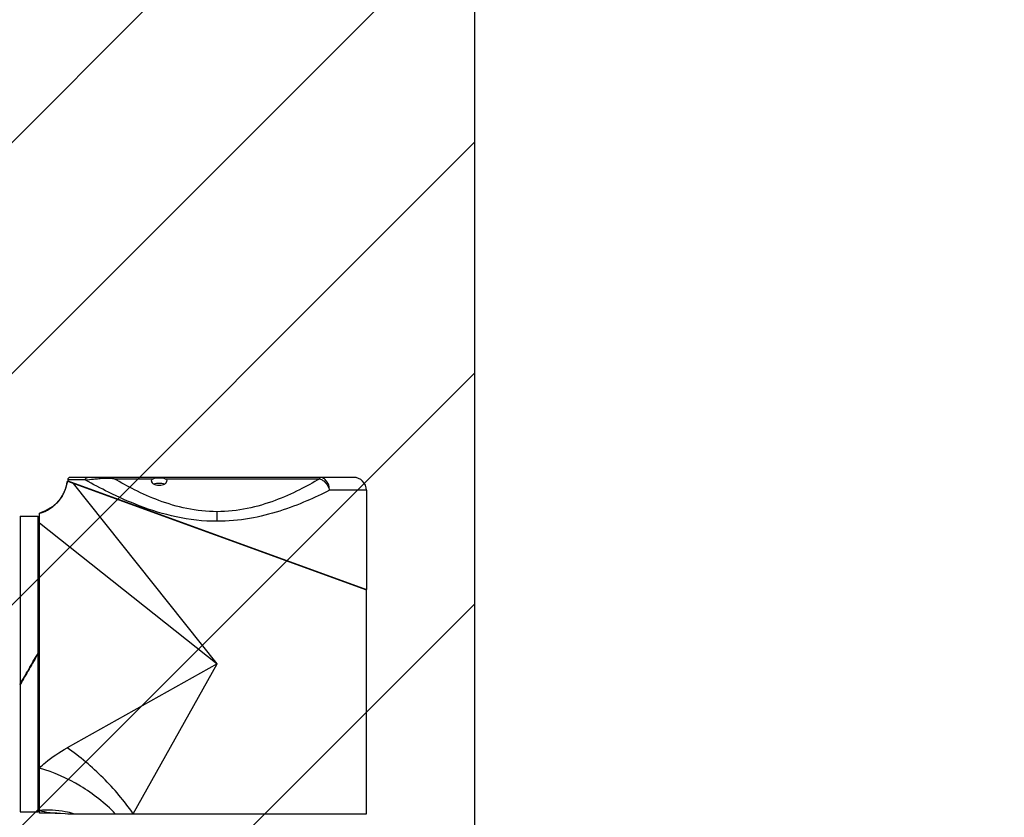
# Model space of a CAD drawing. Header units: millimetres. Extents: x 32 to 6688, y 67 to 4720.
# Tile 9 of 29: x 1863 to 2246, y 1534 to 1844. Entities that reach past the tile are written whole.
import ezdxf

# ---------------------------------------------------------------- set-up
doc = ezdxf.new("R2010")
doc.units = ezdxf.units.MM
for name, color, linetype in [('COVER_M_PBL165', 7, 'Continuous'), ('HOLDER_M_PBL159', 7, 'Continuous'), ('MODULE_M_ABL158', 7, 'Continuous'), ('new_view_15_VBL148', 7, 'Continuous'), ('RING_M_PBL161', 7, 'Continuous')]:
    doc.layers.add(name, color=color, linetype=linetype)

# ---------------------------------------------------------------- blocks, each defined once
blk = doc.blocks.new('HOLDER_M_PBL159', base_point=(683.26, 904.42))
at = {"layer": 'HOLDER_M_PBL159', "color": 7}
for p, q in [((630.63, 969.04), (746.76, 926.79)), ((619.76, 839.99), (619.76, 956.54)), ((746.76, 839.79), (746.76, 926.79)), ((626.5, 839.99), (619.76, 839.99)), ((630.79, 839.79), (746.76, 839.79))]:
    blk.add_line(p, q, dxfattribs=at)
at = {"layer": 'HOLDER_M_PBL159', "color": 2}
for p, q in [((688.76, 897.99), (632.99, 968.18)), ((619.76, 952.82), (688.76, 897.99)), ((688.76, 897.99), (630.56, 865.38)), ((656.15, 839.79), (688.76, 897.99))]:
    blk.add_line(p, q, dxfattribs=at)
at = {"layer": 'HOLDER_M_PBL159', "color": 7}
for points in [[(630.63, 969.04), (630.55, 968.52), (629.83, 965.79), (628.61, 963.25), (626.93, 960.98), (624.85, 959.06), (622.46, 957.57), (619.76, 956.54)], [(626.5, 839.99), (627.94, 839.97), (629.75, 839.88), (630.79, 839.79)]]:
    blk.add_lwpolyline(points, dxfattribs=at)
at = {"layer": 'HOLDER_M_PBL159', "color": 2}
for centre, radius, start, end in [((615.74, 971), 15.02, 345.4846, 352.5081), ((615.76, 970.99), 15, 329.6609, 334.8517), ((615.76, 971), 15, 334.8519, 340.5335), ((615.76, 970.99), 15, 340.5411, 345.4889), ((615.74, 971.01), 15.02, 312.1857, 318.7315), ((615.76, 970.99), 14.99, 318.74, 323.7226), ((615.74, 971.01), 15.03, 323.7221, 329.6549), ((615.78, 970.9), 14.91, 285.4656, 285.6672), ((615.74, 971.04), 15.04, 285.6821, 296.6662), ((615.77, 970.97), 14.97, 296.6779, 299.9475), ((615.75, 971.01), 15.02, 299.9503, 307.7276), ((615.76, 971), 15, 307.7356, 312.1862)]:
    blk.add_arc(centre, radius, start, end, dxfattribs=at)
for points, knots in [([(619.76, 857.53), (620.51, 858.27), (623.84, 861.25), (627.59, 863.72), (630.56, 865.38)], [0, 0, 0, 0, 0.236441, 1, 1, 1, 1]), ([(656.15, 839.79), (652.73, 844.79), (644.86, 854.1), (635.56, 861.96), (630.56, 865.38)], [0, 0, 0, 0, 0.499996, 1, 1, 1, 1]), ([(649.25, 839.79), (645.24, 843.93), (636.01, 851.13), (625.33, 855.9), (619.76, 857.53)], [0, 0, 0, 0, 0.498053, 1, 1, 1, 1]), ([(633.06, 839.79), (631.99, 840.09), (627.63, 841.07), (623.11, 841.32), (619.76, 841.09)], [0, 0, 0, 0, 0.248874, 1, 1, 1, 1]), ([(619.76, 841.09), (620.98, 840.71), (622.86, 840.33), (625.13, 840.1), (626.13, 840.01), (626.5, 839.99)], [0, 0, 0, 0, 0.560649, 0.837663, 1, 1, 1, 1])]:
    blk.add_open_spline(points, degree=3, knots=knots, dxfattribs=at)
blk = doc.blocks.new('COVER_M_PBL165', base_point=(688.76, 948.74))
at = {"layer": 'COVER_M_PBL165', "color": 7}
for p, q in [((630.75, 969.1), (746.77, 926.99)), ((630.76, 969.49), (630.76, 969.09)), ((741.76, 970.49), (631.76, 970.49)), ((632.86, 968.33), (632.86, 968.23)), ((746.76, 965.49), (746.76, 926.99)), ((744.66, 927.76), (744.66, 927.56))]:
    blk.add_line(p, q, dxfattribs=at)
at = {"layer": 'COVER_M_PBL165', "color": 2}
for p, q in [((637.61, 969.49), (630.76, 969.49)), ((648.85, 969.99), (663.95, 969.99)), ((668.57, 969.99), (728.67, 969.99)), ((728.67, 969.99), (728.67, 970.49)), ((746.76, 965.49), (732.44, 965.49)), ((688.76, 953.42), (688.76, 957.16))]:
    blk.add_line(p, q, dxfattribs=at)
at = {"layer": 'COVER_M_PBL165', "color": 7}
for centre, radius, start, end in [((631.76, 969.49), 1, 90, 180), ((741.76, 965.49), 5, 0, 90)]:
    blk.add_arc(centre, radius, start, end, dxfattribs=at)
at = {"layer": 'COVER_M_PBL165', "color": 2}
for points, knots in [([(637.61, 969.49), (637.61, 969.75), (637.77, 970.25), (638.26, 970.49), (638.49, 970.49)], [0, 0, 0, 0, 0.522054, 1, 1, 1, 1]), ([(637.61, 969.49), (638.66, 969.63), (640.39, 969.82), (642.91, 970.04), (644.36, 970.18), (645.14, 970.22)], [0, 0, 0, 0, 0.422817, 0.689972, 1, 1, 1, 1]), ([(688.76, 953.42), (683.42, 953.42), (673.09, 954.61), (659.05, 958.99), (647.42, 964.18), (640.58, 967.82), (637.61, 969.49)], [0, 0, 0, 0, 0.295429, 0.570938, 0.811157, 1, 1, 1, 1]), ([(645.49, 970.49), (645.46, 970.49), (645.3, 970.46), (645.2, 970.33), (645.14, 970.22)], [0, 0, 0, 0, 0.21254, 1, 1, 1, 1]), ([(645.14, 970.22), (645.44, 970.24), (646.68, 970.28), (647.93, 970.16), (648.85, 969.99)], [0, 0, 0, 0, 0.24508, 1, 1, 1, 1]), ([(648.85, 969.99), (648.57, 970.07), (647.47, 970.34), (646.33, 970.49), (645.49, 970.49)], [0, 0, 0, 0, 0.258282, 1, 1, 1, 1]), ([(688.76, 957.16), (684.81, 957.16), (677.1, 958), (666.4, 961.21), (657.08, 965.37), (651.44, 968.47), (648.85, 969.99)], [0, 0, 0, 0, 0.279152, 0.544664, 0.787397, 1, 1, 1, 1]), ([(728.67, 969.99), (726.08, 968.47), (720.44, 965.37), (711.12, 961.21), (700.42, 958), (692.7, 957.16), (688.76, 957.16)], [0, 0, 0, 0, 0.212603, 0.455336, 0.72085, 1, 1, 1, 1]), ([(732.44, 965.49), (732.44, 966.14), (732.26, 967.4), (731.46, 969.04), (730.22, 970.2), (729.17, 970.49), (728.67, 970.49)], [0, 0, 0, 0, 0.281465, 0.545622, 0.783188, 1, 1, 1, 1]), ([(728.67, 969.99), (729.11, 969.84), (730.89, 968.87), (732.08, 966.99), (732.44, 965.49)], [0, 0, 0, 0, 0.232921, 1, 1, 1, 1]), ([(732.44, 965.49), (729.53, 964.02), (723.22, 961.04), (712.91, 957.12), (701.27, 954.17), (692.99, 953.42), (688.76, 953.42)], [0, 0, 0, 0, 0.213818, 0.457498, 0.722693, 1, 1, 1, 1])]:
    blk.add_open_spline(points, degree=3, knots=knots, dxfattribs=at)
at = {"layer": 'COVER_M_PBL165', "color": 7}
for points, knots in [([(663.26, 969.04), (663.26, 969.22), (663.42, 969.63), (663.76, 969.88), (663.95, 969.99)], [0, 0, 0, 0, 0.44005, 1, 1, 1, 1]), ([(663.26, 969.04), (663.26, 968.58), (663.97, 967.89), (665.09, 967.51), (666.26, 967.36), (667.43, 967.51), (668.55, 967.89), (669.26, 968.58), (669.26, 969.04)], [0, 0, 0, 0, 0.188158, 0.331957, 0.50012, 0.668195, 0.811908, 1, 1, 1, 1]), ([(663.95, 969.99), (664.26, 970.17), (665.05, 970.34), (666.26, 970.39), (667.47, 970.34), (668.26, 970.17), (668.57, 969.99)], [0, 0, 0, 0, 0.225535, 0.499968, 0.774416, 1, 1, 1, 1]), ([(664.19, 967.89), (664.82, 968.19), (666.27, 968.4), (667.71, 968.19), (668.34, 967.88)], [0, 0, 0, 0, 0.50051, 1, 1, 1, 1]), ([(668.57, 969.99), (668.76, 969.88), (669.1, 969.63), (669.26, 969.22), (669.26, 969.04)], [0, 0, 0, 0, 0.559952, 1, 1, 1, 1])]:
    blk.add_open_spline(points, degree=3, knots=knots, dxfattribs=at)
blk = doc.blocks.new('MODULE_M_ABL158', base_point=(683.26, 905.14))
at = {"layer": 'COVER_M_PBL165'}
blk.add_blockref('COVER_M_PBL165', (688.76, 948.74), dxfattribs=at)
at = {"layer": 'HOLDER_M_PBL159'}
blk.add_blockref('HOLDER_M_PBL159', (683.26, 904.42), dxfattribs=at)
blk = doc.blocks.new('RING_M_PBL161', base_point=(615.76, 897.99))
at = {"layer": 'RING_M_PBL161', "color": 7}
for p, q in [((612.26, 955.49), (619.26, 955.49)), ((612.26, 955.49), (612.26, 840.49)), ((619.26, 840.49), (619.26, 955.49)), ((619.17, 902.09), (619.26, 902.24)), ((619.24, 902.06), (619.26, 902.1)), ((615.71, 895.94), (615.76, 896.03)), ((615.76, 895.97), (615.73, 895.92)), ((612.26, 889.98), (612.32, 890.09)), ((612.35, 890.07), (612.26, 889.93)), ((612.26, 840.49), (619.26, 840.49))]:
    blk.add_line(p, q, dxfattribs=at)
for points in [[(615.64, 895.97), (616.82, 898.01), (618, 900.05), (619.17, 902.09)], [(615.76, 896.03), (616.92, 898.03), (618.08, 900.04), (619.24, 902.06)], [(619.26, 902.04), (618.09, 900.02), (616.93, 898), (615.76, 895.97)], [(612.26, 890.12), (613.39, 892.07), (614.52, 894.02), (615.64, 895.97)], [(612.32, 890.09), (613.45, 892.04), (614.58, 893.99), (615.71, 895.94)], [(615.73, 895.92), (614.6, 893.97), (613.48, 892.02), (612.35, 890.07)]]:
    blk.add_open_spline(points, degree=3, dxfattribs=at)
blk = doc.blocks.new('NEW_VIEW_15_VBL148', base_point=(653.77, 1237.99))
at = {"layer": 'MODULE_M_ABL158'}
blk.add_blockref('MODULE_M_ABL158', (683.26, 905.14), dxfattribs=at)
at = {"layer": 'RING_M_PBL161'}
blk.add_blockref('RING_M_PBL161', (615.76, 897.99), dxfattribs=at)

msp = doc.modelspace()

# ---------------------------------------------------------------- hatches: boundary and pattern name
at = {"ltscale": 1000, "true_color": 0xed4b40}
h = msp.add_hatch(dxfattribs=at)
h.set_pattern_fill('ANSI31', color=13, scale=20)
h.set_pattern_definition([(45, (-9535.49, -2236.11), (-44.90128, 44.90128), [])])
edge = h.paths.add_edge_path()
edge.add_arc((1940, 1593.171), 825, 83.037937, 96.962063)
edge.add_line((1840, 2412.088), (1840, 774.254))
edge.add_arc((1940, 1593.171), 825, 263.037937, 276.962063)
edge.add_line((2040, 774.254), (2040, 2412.088))

# ---------------------------------------------------------------- linework, layer by layer
at = {"ltscale": 1000}
msp.add_line((2040, 2412.088), (2040, 774.254), dxfattribs=at)
msp.add_arc((1940, 1593.171), 825, 276.962063, 83.037937, dxfattribs=at)

# ---------------------------------------------------------------- block references
at = {"layer": 'new_view_15_VBL148'}
msp.add_blockref('NEW_VIEW_15_VBL148', (1905.007, 1933.171), dxfattribs=at)

doc.saveas('drawing.dxf')
